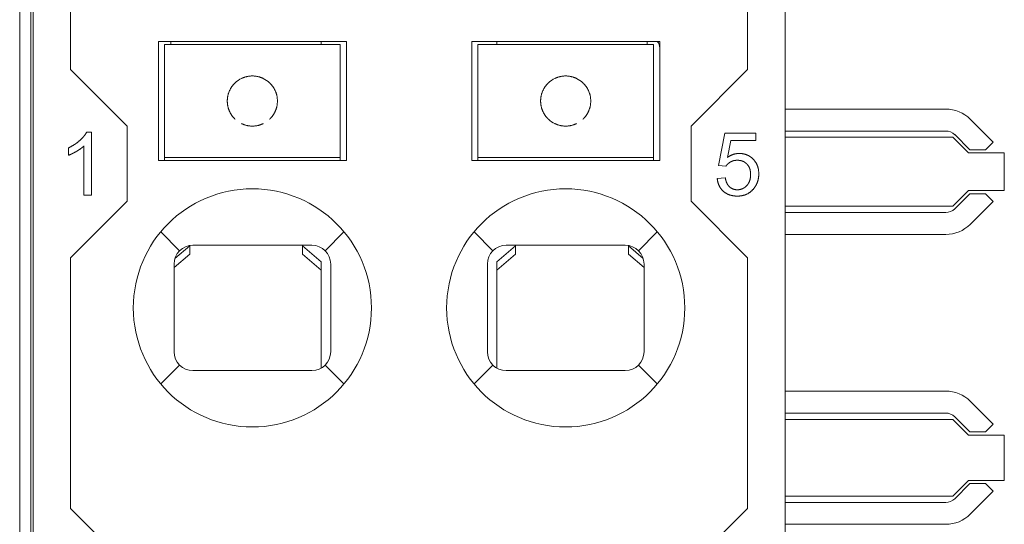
# Model space of a CAD drawing. Header units: millimetres. Extents: x 35 to 385, y -587 to 211.
# Tile 17 of 133: x 209 to 224, y -533 to -525. Entities that reach past the tile are written whole.
import ezdxf

# ---------------------------------------------------------------- set-up
doc = ezdxf.new("R2010")
doc.units = ezdxf.units.MM
doc.layers.add('3', color=7, linetype='Continuous', true_color=0xffffff)

msp = doc.modelspace()

# ---------------------------------------------------------------- linework, layer by layer
at = {"layer": '3', "color": 155, "linetype": 'Continuous', "lineweight": 18}
for p, q in [((208.748, -539.596), (208.748, -522.544)), ((208.961, -522.892), (208.961, -581.292)), ((220.961, -522.892), (220.961, -581.292)), ((208.924, -523.603), (208.924, -571.18)), ((209.56, -525.791), (209.559, -523.888)), ((220.362, -525.791), (220.363, -523.888)), ((210.961, -525.342), (213.961, -525.342)), ((210.961, -527.242), (210.961, -525.342)), ((211.061, -525.592), (211.061, -525.392)), ((213.861, -525.392), (211.061, -525.392)), ((211.161, -525.392), (211.161, -525.342)), ((213.561, -525.342), (213.561, -525.392)), ((213.861, -525.392), (213.861, -525.592)), ((213.961, -525.342), (213.961, -527.242)), ((215.961, -527.242), (215.961, -525.342)), ((215.961, -525.342), (218.961, -525.342)), ((216.061, -525.592), (216.061, -525.392)), ((218.861, -525.392), (216.061, -525.392)), ((216.361, -525.392), (216.361, -525.342)), ((218.761, -525.342), (218.761, -525.392)), ((218.861, -525.392), (218.861, -525.592)), ((218.961, -525.342), (218.961, -527.242)), ((211.061, -525.592), (211.061, -525.737)), ((213.861, -525.592), (213.861, -525.737)), ((216.061, -525.592), (216.061, -525.737)), ((218.861, -525.592), (218.861, -525.737)), ((209.56, -525.791), (210.461, -526.692)), ((211.061, -525.931), (211.061, -525.737)), ((213.861, -525.737), (213.861, -525.931)), ((216.061, -525.931), (216.061, -525.737)), ((218.861, -525.737), (218.861, -525.931)), ((219.461, -526.692), (220.362, -525.791)), ((211.061, -526.001), (211.061, -525.931)), ((211.061, -526.292), (211.061, -526.001)), ((213.861, -525.931), (213.861, -526.001)), ((213.861, -526.001), (213.861, -526.292)), ((216.061, -526.001), (216.061, -525.931)), ((216.061, -526.292), (216.061, -526.001)), ((218.861, -525.931), (218.861, -526.001)), ((218.861, -526.001), (218.861, -526.292)), ((211.061, -526.582), (211.061, -526.292)), ((213.861, -526.292), (213.861, -526.582)), ((216.061, -526.582), (216.061, -526.292)), ((218.861, -526.292), (218.861, -526.582)), ((220.961, -526.42), (223.527, -526.42)), ((211.061, -526.652), (211.061, -526.582)), ((211.061, -526.846), (211.061, -526.652)), ((213.861, -526.582), (213.861, -526.652)), ((213.861, -526.652), (213.861, -526.846)), ((216.061, -526.652), (216.061, -526.582)), ((216.061, -526.846), (216.061, -526.652)), ((218.861, -526.582), (218.861, -526.652)), ((218.861, -526.652), (218.861, -526.846)), ((223.916, -526.581), (224.281, -526.946)), ((209.816, -526.787), (209.895, -526.787)), ((209.895, -526.787), (209.895, -527.792)), ((210.461, -527.89), (210.461, -526.692)), ((219.461, -526.692), (219.461, -527.89)), ((219.998, -526.805), (219.901, -527.318)), ((220.495, -526.805), (219.998, -526.805)), ((220.495, -526.922), (220.495, -526.805)), ((223.527, -526.77), (220.961, -526.77)), ((223.91, -527.07), (223.669, -526.828)), ((211.061, -526.846), (211.061, -526.992)), ((211.061, -527.192), (211.061, -526.992)), ((213.861, -526.846), (213.861, -526.992)), ((213.861, -526.992), (213.861, -527.192)), ((216.061, -526.846), (216.061, -526.992)), ((216.061, -527.192), (216.061, -526.992)), ((218.861, -526.846), (218.861, -526.992)), ((218.861, -526.992), (218.861, -527.192)), ((220.042, -527.191), (220.096, -526.922)), ((220.096, -526.922), (220.495, -526.922)), ((223.639, -526.87), (220.961, -526.87)), ((223.889, -527.12), (223.639, -526.87)), ((224.281, -526.946), (224.158, -527.07)), ((209.527, -527.157), (209.527, -527.038)), ((209.772, -527.792), (209.772, -527.009)), ((223.889, -527.12), (224.46, -527.12)), ((223.91, -527.07), (224.158, -527.07)), ((224.46, -527.72), (224.46, -527.12)), ((213.961, -527.242), (210.961, -527.242)), ((211.061, -527.242), (211.061, -527.192)), ((211.061, -527.192), (213.861, -527.192)), ((213.861, -527.192), (213.861, -527.242)), ((218.961, -527.242), (215.961, -527.242)), ((216.061, -527.192), (216.061, -527.242)), ((216.061, -527.192), (218.861, -527.192)), ((218.861, -527.192), (218.861, -527.242)), ((219.901, -527.318), (220.016, -527.333)), ((220.008, -527.518), (219.879, -527.529)), ((223.639, -527.97), (223.889, -527.72)), ((223.669, -528.011), (223.91, -527.77)), ((224.46, -527.72), (223.889, -527.72)), ((223.91, -527.77), (224.158, -527.77)), ((224.158, -527.77), (224.281, -527.893)), ((210.461, -527.89), (209.558, -528.793)), ((209.895, -527.792), (209.772, -527.792)), ((220.364, -528.793), (219.461, -527.89)), ((224.281, -527.893), (223.916, -528.259)), ((220.961, -527.97), (223.639, -527.97)), ((220.961, -528.07), (223.527, -528.07)), ((223.527, -528.42), (220.961, -528.42)), ((211.223, -528.805), (211.461, -528.603)), ((211.461, -528.65), (211.461, -528.603)), ((211.461, -528.735), (211.461, -528.65)), ((211.511, -528.592), (213.411, -528.592)), ((213.261, -528.603), (213.561, -528.858)), ((213.261, -528.603), (213.261, -528.65)), ((213.261, -528.65), (213.261, -528.735)), ((216.361, -528.858), (216.661, -528.603)), ((216.511, -528.592), (218.411, -528.592)), ((216.661, -528.65), (216.661, -528.603)), ((216.661, -528.735), (216.661, -528.65)), ((218.461, -528.603), (218.698, -528.805)), ((218.461, -528.603), (218.461, -528.65)), ((218.461, -528.65), (218.461, -528.735)), ((209.56, -532.791), (209.558, -528.793)), ((211.461, -528.735), (211.211, -528.947)), ((213.561, -528.99), (213.261, -528.735)), ((213.561, -528.858), (213.561, -528.99)), ((216.661, -528.735), (216.361, -528.99)), ((216.361, -528.99), (216.361, -528.858)), ((218.711, -528.947), (218.461, -528.735)), ((220.364, -528.793), (220.362, -532.791)), ((211.211, -530.292), (211.211, -528.892)), ((213.561, -528.99), (213.561, -530.551)), ((213.711, -528.892), (213.711, -530.292)), ((216.211, -530.292), (216.211, -528.892)), ((216.361, -530.551), (216.361, -528.99)), ((218.711, -528.892), (218.711, -530.292)), ((213.411, -530.592), (211.511, -530.592)), ((218.411, -530.592), (216.511, -530.592)), ((220.961, -530.92), (223.527, -530.92)), ((223.916, -531.081), (224.281, -531.446)), ((223.527, -531.27), (220.961, -531.27)), ((223.639, -531.37), (220.961, -531.37)), ((223.889, -531.62), (223.639, -531.37)), ((223.91, -531.57), (223.669, -531.328)), ((224.281, -531.446), (224.158, -531.57)), ((223.889, -531.62), (224.46, -531.62)), ((223.91, -531.57), (224.158, -531.57)), ((224.46, -532.345), (224.46, -531.62)), ((223.639, -532.595), (223.889, -532.345)), ((223.669, -532.636), (223.91, -532.395)), ((224.46, -532.345), (223.889, -532.345)), ((223.91, -532.395), (224.158, -532.395)), ((224.158, -532.395), (224.281, -532.518)), ((220.961, -532.595), (223.639, -532.595)), ((224.281, -532.518), (223.916, -532.884)), ((209.56, -532.791), (210.461, -533.692)), ((219.461, -533.692), (220.362, -532.791)), ((223.527, -532.695), (220.961, -532.695)), ((223.527, -533.045), (220.961, -533.045))]:
    msp.add_line(p, q, dxfattribs=at)
at = {"layer": '3', "color": 155, "linetype": 'Continuous', "lineweight": 13}
for p, q in [((211.061, -525.392), (212.461, -525.392)), ((212.461, -525.392), (213.861, -525.392)), ((216.061, -525.392), (217.461, -525.392)), ((217.461, -525.392), (218.861, -525.392)), ((213.861, -527.192), (211.061, -527.192)), ((218.861, -527.192), (216.061, -527.192)), ((210.998, -528.379), (211.299, -528.679)), ((213.623, -528.679), (213.923, -528.379)), ((215.998, -528.379), (216.299, -528.679)), ((218.623, -528.679), (218.923, -528.379)), ((211.299, -530.504), (210.998, -530.804)), ((213.923, -530.804), (213.623, -530.504)), ((216.299, -530.504), (215.998, -530.804)), ((218.923, -530.804), (218.623, -530.504))]:
    msp.add_line(p, q, dxfattribs=at)
at = {"layer": '3', "color": 155, "linetype": 'Continuous', "lineweight": 18}
for points in [[(212.634, -525.931), (212.631, -525.93), (212.628, -525.928), (212.625, -525.927), (212.621, -525.925), (212.617, -525.923), (212.613, -525.921), (212.608, -525.92), (212.603, -525.918), (212.597, -525.916), (212.592, -525.914), (212.585, -525.911), (212.579, -525.909), (212.572, -525.907), (212.564, -525.905), (212.556, -525.903), (212.548, -525.901), (212.54, -525.899), (212.531, -525.898), (212.521, -525.896), (212.512, -525.895), (212.502, -525.894), (212.492, -525.893), (212.481, -525.892), (212.471, -525.892), (212.461, -525.892), (212.45, -525.892), (212.44, -525.892), (212.43, -525.893), (212.42, -525.894), (212.41, -525.895), (212.4, -525.896), (212.391, -525.898), (212.382, -525.899), (212.373, -525.901), (212.365, -525.903), (212.357, -525.905), (212.35, -525.907), (212.343, -525.909), (212.336, -525.911), (212.33, -525.914), (212.324, -525.916), (212.319, -525.918), (212.314, -525.92), (212.309, -525.921), (212.305, -525.923), (212.301, -525.925), (212.297, -525.927), (212.294, -525.928), (212.291, -525.93), (212.288, -525.931)], [(217.634, -525.931), (217.631, -525.93), (217.628, -525.928), (217.625, -525.927), (217.621, -525.925), (217.617, -525.923), (217.613, -525.921), (217.608, -525.92), (217.603, -525.918), (217.597, -525.916), (217.592, -525.914), (217.585, -525.911), (217.579, -525.909), (217.572, -525.907), (217.564, -525.905), (217.556, -525.903), (217.548, -525.901), (217.54, -525.899), (217.531, -525.898), (217.521, -525.896), (217.512, -525.895), (217.502, -525.894), (217.492, -525.893), (217.481, -525.892), (217.471, -525.892), (217.461, -525.892), (217.45, -525.892), (217.44, -525.892), (217.43, -525.893), (217.42, -525.894), (217.41, -525.895), (217.4, -525.896), (217.391, -525.898), (217.382, -525.899), (217.373, -525.901), (217.365, -525.903), (217.357, -525.905), (217.35, -525.907), (217.343, -525.909), (217.336, -525.911), (217.33, -525.914), (217.324, -525.916), (217.319, -525.918), (217.314, -525.92), (217.309, -525.921), (217.305, -525.923), (217.301, -525.925), (217.297, -525.927), (217.294, -525.928), (217.291, -525.93), (217.288, -525.931)], [(212.061, -526.292), (212.061, -526.283), (212.061, -526.275), (212.062, -526.267), (212.062, -526.258), (212.063, -526.25), (212.064, -526.242), (212.065, -526.234), (212.066, -526.226), (212.068, -526.218), (212.069, -526.21), (212.071, -526.202), (212.073, -526.194), (212.075, -526.187), (212.077, -526.179), (212.079, -526.172), (212.081, -526.165), (212.084, -526.158), (212.086, -526.151), (212.089, -526.144), (212.092, -526.137), (212.095, -526.13), (212.098, -526.124), (212.101, -526.117), (212.104, -526.111), (212.107, -526.105), (212.11, -526.099), (212.113, -526.093), (212.117, -526.088), (212.12, -526.082), (212.123, -526.077), (212.127, -526.071), (212.13, -526.066), (212.134, -526.061), (212.137, -526.057), (212.14, -526.052), (212.144, -526.047), (212.147, -526.043), (212.151, -526.039), (212.154, -526.035), (212.157, -526.031), (212.16, -526.027), (212.164, -526.024), (212.167, -526.02), (212.17, -526.017), (212.173, -526.014), (212.175, -526.011), (212.178, -526.009), (212.181, -526.006), (212.183, -526.004), (212.185, -526.001)], [(212.736, -526.001), (212.738, -526.004), (212.741, -526.006), (212.743, -526.008), (212.746, -526.011), (212.749, -526.014), (212.752, -526.017), (212.755, -526.02), (212.758, -526.024), (212.761, -526.027), (212.764, -526.031), (212.767, -526.035), (212.771, -526.039), (212.774, -526.043), (212.778, -526.047), (212.781, -526.052), (212.784, -526.056), (212.788, -526.061), (212.791, -526.066), (212.795, -526.071), (212.798, -526.076), (212.801, -526.082), (212.805, -526.087), (212.808, -526.093), (212.811, -526.099), (212.814, -526.105), (212.818, -526.111), (212.821, -526.117), (212.824, -526.123), (212.827, -526.13), (212.83, -526.137), (212.832, -526.143), (212.835, -526.15), (212.838, -526.157), (212.84, -526.164), (212.842, -526.172), (212.845, -526.179), (212.847, -526.187), (212.849, -526.194), (212.851, -526.202), (212.852, -526.21), (212.854, -526.218), (212.855, -526.226), (212.857, -526.234), (212.858, -526.242), (212.859, -526.25), (212.859, -526.258), (212.86, -526.266), (212.86, -526.275), (212.861, -526.283), (212.861, -526.292)], [(217.061, -526.292), (217.061, -526.283), (217.061, -526.275), (217.062, -526.267), (217.062, -526.258), (217.063, -526.25), (217.064, -526.242), (217.065, -526.234), (217.066, -526.226), (217.068, -526.218), (217.069, -526.21), (217.071, -526.202), (217.073, -526.194), (217.075, -526.187), (217.077, -526.179), (217.079, -526.172), (217.081, -526.165), (217.084, -526.158), (217.086, -526.151), (217.089, -526.144), (217.092, -526.137), (217.095, -526.13), (217.098, -526.124), (217.101, -526.117), (217.104, -526.111), (217.107, -526.105), (217.11, -526.099), (217.113, -526.093), (217.117, -526.088), (217.12, -526.082), (217.123, -526.077), (217.127, -526.071), (217.13, -526.066), (217.134, -526.061), (217.137, -526.057), (217.14, -526.052), (217.144, -526.047), (217.147, -526.043), (217.151, -526.039), (217.154, -526.035), (217.157, -526.031), (217.16, -526.027), (217.164, -526.024), (217.167, -526.02), (217.17, -526.017), (217.173, -526.014), (217.175, -526.011), (217.178, -526.009), (217.181, -526.006), (217.183, -526.004), (217.185, -526.001)], [(217.736, -526.001), (217.738, -526.004), (217.741, -526.006), (217.743, -526.008), (217.746, -526.011), (217.749, -526.014), (217.752, -526.017), (217.755, -526.02), (217.758, -526.024), (217.761, -526.027), (217.764, -526.031), (217.767, -526.035), (217.771, -526.039), (217.774, -526.043), (217.778, -526.047), (217.781, -526.052), (217.784, -526.056), (217.788, -526.061), (217.791, -526.066), (217.795, -526.071), (217.798, -526.076), (217.801, -526.082), (217.805, -526.087), (217.808, -526.093), (217.811, -526.099), (217.814, -526.105), (217.818, -526.111), (217.821, -526.117), (217.824, -526.123), (217.827, -526.13), (217.83, -526.137), (217.832, -526.143), (217.835, -526.15), (217.838, -526.157), (217.84, -526.164), (217.842, -526.172), (217.845, -526.179), (217.847, -526.187), (217.849, -526.194), (217.851, -526.202), (217.852, -526.21), (217.854, -526.218), (217.855, -526.226), (217.857, -526.234), (217.858, -526.242), (217.859, -526.25), (217.859, -526.258), (217.86, -526.266), (217.86, -526.275), (217.861, -526.283), (217.861, -526.292)], [(212.185, -526.582), (212.183, -526.579), (212.181, -526.577), (212.178, -526.575), (212.175, -526.572), (212.173, -526.569), (212.17, -526.566), (212.167, -526.563), (212.164, -526.559), (212.161, -526.556), (212.157, -526.552), (212.154, -526.548), (212.151, -526.544), (212.147, -526.54), (212.144, -526.536), (212.14, -526.531), (212.137, -526.527), (212.134, -526.522), (212.13, -526.517), (212.127, -526.512), (212.123, -526.507), (212.12, -526.501), (212.117, -526.496), (212.113, -526.49), (212.11, -526.484), (212.107, -526.478), (212.104, -526.472), (212.101, -526.466), (212.098, -526.46), (212.095, -526.453), (212.092, -526.446), (212.089, -526.44), (212.087, -526.433), (212.084, -526.426), (212.081, -526.419), (212.079, -526.411), (212.077, -526.404), (212.075, -526.396), (212.073, -526.389), (212.071, -526.381), (212.069, -526.373), (212.068, -526.365), (212.066, -526.357), (212.065, -526.349), (212.064, -526.341), (212.063, -526.333), (212.062, -526.325), (212.062, -526.317), (212.061, -526.308), (212.061, -526.3), (212.061, -526.292)], [(212.861, -526.292), (212.861, -526.3), (212.86, -526.308), (212.86, -526.316), (212.859, -526.325), (212.859, -526.333), (212.858, -526.341), (212.857, -526.349), (212.855, -526.357), (212.854, -526.365), (212.852, -526.373), (212.851, -526.381), (212.849, -526.389), (212.847, -526.396), (212.845, -526.404), (212.842, -526.411), (212.84, -526.418), (212.838, -526.425), (212.835, -526.432), (212.832, -526.439), (212.83, -526.446), (212.827, -526.453), (212.824, -526.459), (212.821, -526.466), (212.818, -526.472), (212.815, -526.478), (212.811, -526.484), (212.808, -526.49), (212.805, -526.495), (212.801, -526.501), (212.798, -526.506), (212.795, -526.512), (212.791, -526.517), (212.788, -526.522), (212.784, -526.526), (212.781, -526.531), (212.778, -526.536), (212.774, -526.54), (212.771, -526.544), (212.768, -526.548), (212.764, -526.552), (212.761, -526.556), (212.758, -526.559), (212.755, -526.563), (212.752, -526.566), (212.749, -526.569), (212.746, -526.572), (212.743, -526.574), (212.741, -526.577), (212.738, -526.579), (212.736, -526.582)], [(217.185, -526.582), (217.183, -526.579), (217.181, -526.577), (217.178, -526.575), (217.175, -526.572), (217.173, -526.569), (217.17, -526.566), (217.167, -526.563), (217.164, -526.559), (217.161, -526.556), (217.157, -526.552), (217.154, -526.548), (217.151, -526.544), (217.147, -526.54), (217.144, -526.536), (217.14, -526.531), (217.137, -526.527), (217.134, -526.522), (217.13, -526.517), (217.127, -526.512), (217.123, -526.507), (217.12, -526.501), (217.117, -526.496), (217.113, -526.49), (217.11, -526.484), (217.107, -526.478), (217.104, -526.472), (217.101, -526.466), (217.098, -526.46), (217.095, -526.453), (217.092, -526.446), (217.089, -526.44), (217.087, -526.433), (217.084, -526.426), (217.081, -526.419), (217.079, -526.411), (217.077, -526.404), (217.075, -526.396), (217.073, -526.389), (217.071, -526.381), (217.069, -526.373), (217.068, -526.365), (217.066, -526.357), (217.065, -526.349), (217.064, -526.341), (217.063, -526.333), (217.062, -526.325), (217.062, -526.317), (217.061, -526.308), (217.061, -526.3), (217.061, -526.292)], [(217.861, -526.292), (217.861, -526.3), (217.86, -526.308), (217.86, -526.316), (217.859, -526.325), (217.859, -526.333), (217.858, -526.341), (217.857, -526.349), (217.855, -526.357), (217.854, -526.365), (217.852, -526.373), (217.851, -526.381), (217.849, -526.389), (217.847, -526.396), (217.845, -526.404), (217.842, -526.411), (217.84, -526.418), (217.838, -526.425), (217.835, -526.432), (217.832, -526.439), (217.83, -526.446), (217.827, -526.453), (217.824, -526.459), (217.821, -526.466), (217.818, -526.472), (217.815, -526.478), (217.811, -526.484), (217.808, -526.49), (217.805, -526.495), (217.801, -526.501), (217.798, -526.506), (217.795, -526.512), (217.791, -526.517), (217.788, -526.522), (217.784, -526.526), (217.781, -526.531), (217.778, -526.536), (217.774, -526.54), (217.771, -526.544), (217.768, -526.548), (217.764, -526.552), (217.761, -526.556), (217.758, -526.559), (217.755, -526.563), (217.752, -526.566), (217.749, -526.569), (217.746, -526.572), (217.743, -526.574), (217.741, -526.577), (217.738, -526.579), (217.736, -526.582)], [(212.288, -526.652), (212.291, -526.653), (212.294, -526.655), (212.297, -526.656), (212.301, -526.658), (212.305, -526.66), (212.309, -526.662), (212.314, -526.663), (212.319, -526.665), (212.324, -526.667), (212.33, -526.669), (212.336, -526.672), (212.343, -526.674), (212.35, -526.676), (212.357, -526.678), (212.365, -526.68), (212.373, -526.682), (212.382, -526.684), (212.391, -526.685), (212.4, -526.687), (212.41, -526.688), (212.42, -526.689), (212.43, -526.69), (212.44, -526.691), (212.45, -526.691), (212.461, -526.692), (212.471, -526.691), (212.481, -526.691), (212.492, -526.69), (212.502, -526.689), (212.512, -526.688), (212.521, -526.687), (212.531, -526.685), (212.54, -526.684), (212.548, -526.682), (212.556, -526.68), (212.564, -526.678), (212.572, -526.676), (212.579, -526.674), (212.585, -526.672), (212.592, -526.669), (212.597, -526.667), (212.603, -526.665), (212.608, -526.663), (212.613, -526.662), (212.617, -526.66), (212.621, -526.658), (212.625, -526.656), (212.628, -526.655), (212.631, -526.653), (212.634, -526.652)], [(217.288, -526.652), (217.291, -526.653), (217.294, -526.655), (217.297, -526.656), (217.301, -526.658), (217.305, -526.66), (217.309, -526.662), (217.314, -526.663), (217.319, -526.665), (217.324, -526.667), (217.33, -526.669), (217.336, -526.672), (217.343, -526.674), (217.35, -526.676), (217.357, -526.678), (217.365, -526.68), (217.373, -526.682), (217.382, -526.684), (217.391, -526.685), (217.4, -526.687), (217.41, -526.688), (217.42, -526.689), (217.43, -526.69), (217.44, -526.691), (217.45, -526.691), (217.461, -526.692), (217.471, -526.691), (217.481, -526.691), (217.492, -526.69), (217.502, -526.689), (217.512, -526.688), (217.521, -526.687), (217.531, -526.685), (217.54, -526.684), (217.548, -526.682), (217.556, -526.68), (217.564, -526.678), (217.572, -526.676), (217.579, -526.674), (217.585, -526.672), (217.592, -526.669), (217.597, -526.667), (217.603, -526.665), (217.608, -526.663), (217.613, -526.662), (217.617, -526.66), (217.621, -526.658), (217.625, -526.656), (217.628, -526.655), (217.631, -526.653), (217.634, -526.652)], [(209.816, -526.787), (209.814, -526.79), (209.813, -526.793), (209.812, -526.795), (209.81, -526.798), (209.809, -526.801), (209.807, -526.803), (209.806, -526.806), (209.804, -526.808), (209.803, -526.811), (209.801, -526.814), (209.799, -526.816), (209.798, -526.819), (209.796, -526.822), (209.794, -526.824), (209.792, -526.827), (209.79, -526.83), (209.789, -526.832), (209.787, -526.835), (209.785, -526.838), (209.783, -526.84), (209.781, -526.843), (209.779, -526.845), (209.777, -526.848), (209.774, -526.851), (209.772, -526.853), (209.77, -526.856), (209.768, -526.859), (209.766, -526.862), (209.763, -526.864), (209.761, -526.867), (209.759, -526.87), (209.756, -526.872), (209.754, -526.875), (209.751, -526.878), (209.749, -526.88), (209.746, -526.883), (209.744, -526.886), (209.741, -526.888), (209.738, -526.891), (209.736, -526.894), (209.733, -526.897), (209.73, -526.899), (209.727, -526.902), (209.724, -526.905), (209.722, -526.907), (209.719, -526.91), (209.716, -526.913), (209.713, -526.916), (209.71, -526.918), (209.707, -526.921)], [(209.707, -526.921), (209.704, -526.924), (209.7, -526.927), (209.697, -526.929), (209.694, -526.932), (209.691, -526.935), (209.688, -526.937), (209.684, -526.94), (209.681, -526.943), (209.678, -526.945), (209.675, -526.948), (209.671, -526.951), (209.668, -526.953), (209.665, -526.956), (209.661, -526.958), (209.658, -526.961), (209.654, -526.963), (209.651, -526.966), (209.647, -526.968), (209.644, -526.971), (209.641, -526.973), (209.637, -526.976), (209.633, -526.978), (209.63, -526.98), (209.626, -526.983), (209.623, -526.985), (209.619, -526.987), (209.616, -526.99), (209.612, -526.992), (209.608, -526.994), (209.604, -526.997), (209.601, -526.999), (209.597, -527.001), (209.593, -527.003), (209.59, -527.006), (209.586, -527.008), (209.582, -527.01), (209.578, -527.012), (209.574, -527.014), (209.57, -527.016), (209.567, -527.018), (209.563, -527.02), (209.559, -527.023), (209.555, -527.025), (209.551, -527.027), (209.547, -527.029), (209.543, -527.031), (209.539, -527.033), (209.535, -527.035), (209.531, -527.037), (209.527, -527.038)], [(209.527, -527.157), (209.529, -527.156), (209.531, -527.155), (209.533, -527.155), (209.536, -527.154), (209.538, -527.153), (209.541, -527.152), (209.543, -527.151), (209.545, -527.15), (209.548, -527.149), (209.55, -527.148), (209.552, -527.147), (209.555, -527.146), (209.557, -527.145), (209.56, -527.144), (209.562, -527.143), (209.565, -527.142), (209.567, -527.141), (209.57, -527.139), (209.572, -527.138), (209.575, -527.137), (209.577, -527.136), (209.58, -527.135), (209.582, -527.134), (209.585, -527.132), (209.587, -527.131), (209.59, -527.13), (209.593, -527.128), (209.595, -527.127), (209.598, -527.126), (209.601, -527.125), (209.603, -527.123), (209.606, -527.122), (209.608, -527.12), (209.611, -527.119), (209.614, -527.118), (209.617, -527.116), (209.619, -527.115), (209.622, -527.113), (209.625, -527.112), (209.627, -527.11), (209.63, -527.109), (209.633, -527.107), (209.636, -527.105), (209.639, -527.104), (209.641, -527.102), (209.644, -527.101), (209.647, -527.099), (209.65, -527.097), (209.653, -527.096), (209.656, -527.094)], [(209.656, -527.094), (209.658, -527.092), (209.661, -527.091), (209.664, -527.089), (209.667, -527.087), (209.67, -527.085), (209.672, -527.084), (209.675, -527.082), (209.678, -527.08), (209.68, -527.079), (209.683, -527.077), (209.686, -527.075), (209.688, -527.074), (209.691, -527.072), (209.694, -527.07), (209.696, -527.069), (209.699, -527.067), (209.701, -527.065), (209.704, -527.064), (209.706, -527.062), (209.709, -527.06), (209.711, -527.058), (209.713, -527.057), (209.716, -527.055), (209.718, -527.053), (209.72, -527.052), (209.723, -527.05), (209.725, -527.048), (209.727, -527.047), (209.73, -527.045), (209.732, -527.043), (209.734, -527.042), (209.736, -527.04), (209.738, -527.038), (209.741, -527.036), (209.743, -527.035), (209.745, -527.033), (209.747, -527.031), (209.749, -527.03), (209.751, -527.028), (209.753, -527.026), (209.755, -527.025), (209.757, -527.023), (209.759, -527.021), (209.761, -527.019), (209.763, -527.018), (209.765, -527.016), (209.767, -527.014), (209.768, -527.013), (209.77, -527.011), (209.772, -527.009)], [(220.231, -527.128), (220.227, -527.128), (220.223, -527.128), (220.219, -527.128), (220.215, -527.128), (220.211, -527.129), (220.208, -527.129), (220.204, -527.129), (220.2, -527.13), (220.196, -527.13), (220.192, -527.13), (220.188, -527.131), (220.184, -527.132), (220.18, -527.132), (220.176, -527.133), (220.173, -527.134), (220.169, -527.134), (220.165, -527.135), (220.161, -527.136), (220.157, -527.137), (220.153, -527.138), (220.15, -527.139), (220.146, -527.14), (220.142, -527.141), (220.138, -527.142), (220.134, -527.144), (220.131, -527.145), (220.127, -527.146), (220.123, -527.148), (220.119, -527.149), (220.116, -527.151), (220.112, -527.152), (220.108, -527.154), (220.104, -527.155), (220.101, -527.157), (220.097, -527.159), (220.093, -527.161), (220.09, -527.162), (220.086, -527.164), (220.082, -527.166), (220.079, -527.168), (220.075, -527.17), (220.071, -527.172), (220.068, -527.174), (220.064, -527.177), (220.06, -527.179), (220.057, -527.181), (220.053, -527.183), (220.049, -527.186), (220.046, -527.188), (220.042, -527.191)], [(220.452, -527.219), (220.448, -527.215), (220.445, -527.212), (220.441, -527.208), (220.437, -527.205), (220.434, -527.202), (220.43, -527.198), (220.426, -527.195), (220.422, -527.192), (220.418, -527.189), (220.414, -527.186), (220.411, -527.183), (220.407, -527.181), (220.403, -527.178), (220.399, -527.175), (220.394, -527.173), (220.39, -527.17), (220.386, -527.168), (220.382, -527.165), (220.378, -527.163), (220.374, -527.161), (220.369, -527.159), (220.365, -527.157), (220.361, -527.155), (220.356, -527.153), (220.352, -527.151), (220.347, -527.149), (220.343, -527.147), (220.339, -527.146), (220.334, -527.144), (220.329, -527.143), (220.325, -527.141), (220.32, -527.14), (220.316, -527.139), (220.311, -527.137), (220.306, -527.136), (220.301, -527.135), (220.297, -527.134), (220.292, -527.133), (220.287, -527.132), (220.282, -527.132), (220.277, -527.131), (220.272, -527.13), (220.267, -527.13), (220.262, -527.129), (220.257, -527.129), (220.252, -527.129), (220.247, -527.128), (220.242, -527.128), (220.236, -527.128), (220.231, -527.128)], [(220.016, -527.333), (220.017, -527.332), (220.018, -527.33), (220.019, -527.328), (220.02, -527.327), (220.022, -527.325), (220.023, -527.324), (220.024, -527.322), (220.025, -527.321), (220.026, -527.319), (220.027, -527.317), (220.028, -527.316), (220.03, -527.314), (220.031, -527.313), (220.032, -527.311), (220.033, -527.31), (220.035, -527.308), (220.036, -527.307), (220.037, -527.305), (220.039, -527.304), (220.04, -527.303), (220.041, -527.301), (220.043, -527.3), (220.044, -527.298), (220.046, -527.297), (220.047, -527.296), (220.049, -527.294), (220.05, -527.293), (220.052, -527.291), (220.053, -527.29), (220.055, -527.289), (220.056, -527.287), (220.058, -527.286), (220.06, -527.285), (220.061, -527.283), (220.063, -527.282), (220.065, -527.281), (220.067, -527.279), (220.068, -527.278), (220.07, -527.277), (220.072, -527.276), (220.074, -527.274), (220.076, -527.273), (220.077, -527.272), (220.079, -527.271), (220.081, -527.269), (220.083, -527.268), (220.085, -527.267), (220.087, -527.266), (220.089, -527.265), (220.091, -527.264)], [(220.091, -527.264), (220.093, -527.262), (220.095, -527.261), (220.097, -527.26), (220.099, -527.259), (220.101, -527.259), (220.103, -527.258), (220.105, -527.257), (220.107, -527.256), (220.109, -527.255), (220.111, -527.254), (220.113, -527.253), (220.115, -527.252), (220.117, -527.252), (220.119, -527.251), (220.121, -527.25), (220.123, -527.249), (220.125, -527.249), (220.127, -527.248), (220.129, -527.247), (220.131, -527.246), (220.133, -527.246), (220.135, -527.245), (220.137, -527.245), (220.139, -527.244), (220.141, -527.243), (220.144, -527.243), (220.146, -527.242), (220.148, -527.242), (220.15, -527.241), (220.152, -527.241), (220.154, -527.241), (220.157, -527.24), (220.159, -527.24), (220.161, -527.239), (220.163, -527.239), (220.166, -527.239), (220.168, -527.238), (220.17, -527.238), (220.172, -527.238), (220.175, -527.238), (220.177, -527.237), (220.179, -527.237), (220.182, -527.237), (220.184, -527.237), (220.186, -527.237), (220.189, -527.237), (220.191, -527.237), (220.194, -527.236), (220.196, -527.236), (220.198, -527.236)], [(220.198, -527.236), (220.202, -527.236), (220.205, -527.236), (220.209, -527.237), (220.212, -527.237), (220.216, -527.237), (220.219, -527.237), (220.222, -527.237), (220.226, -527.238), (220.229, -527.238), (220.232, -527.239), (220.236, -527.239), (220.239, -527.239), (220.243, -527.24), (220.246, -527.241), (220.249, -527.241), (220.253, -527.242), (220.256, -527.243), (220.259, -527.244), (220.262, -527.244), (220.266, -527.245), (220.269, -527.246), (220.272, -527.247), (220.276, -527.248), (220.279, -527.25), (220.282, -527.251), (220.285, -527.252), (220.288, -527.253), (220.291, -527.255), (220.295, -527.256), (220.298, -527.257), (220.301, -527.259), (220.304, -527.261), (220.307, -527.262), (220.31, -527.264), (220.312, -527.265), (220.315, -527.267), (220.318, -527.269), (220.321, -527.271), (220.324, -527.273), (220.327, -527.275), (220.329, -527.277), (220.332, -527.279), (220.335, -527.281), (220.337, -527.283), (220.34, -527.285), (220.343, -527.288), (220.345, -527.29), (220.348, -527.292), (220.35, -527.295), (220.352, -527.297)], [(220.352, -527.297), (220.355, -527.3), (220.357, -527.303), (220.36, -527.305), (220.362, -527.308), (220.364, -527.311), (220.367, -527.314), (220.369, -527.316), (220.371, -527.319), (220.373, -527.322), (220.375, -527.325), (220.377, -527.328), (220.379, -527.331), (220.381, -527.334), (220.383, -527.337), (220.384, -527.341), (220.386, -527.344), (220.388, -527.347), (220.389, -527.35), (220.391, -527.354), (220.392, -527.357), (220.394, -527.36), (220.395, -527.364), (220.396, -527.367), (220.398, -527.37), (220.399, -527.374), (220.4, -527.377), (220.401, -527.381), (220.402, -527.384), (220.403, -527.388), (220.404, -527.391), (220.405, -527.395), (220.405, -527.398), (220.406, -527.402), (220.407, -527.405), (220.407, -527.409), (220.408, -527.412), (220.409, -527.416), (220.409, -527.419), (220.41, -527.423), (220.41, -527.427), (220.41, -527.43), (220.411, -527.434), (220.411, -527.437), (220.411, -527.441), (220.412, -527.445), (220.412, -527.448), (220.412, -527.452), (220.412, -527.456), (220.412, -527.459), (220.412, -527.463)], [(220.542, -527.452), (220.542, -527.446), (220.542, -527.441), (220.542, -527.435), (220.542, -527.43), (220.541, -527.424), (220.541, -527.419), (220.54, -527.413), (220.54, -527.408), (220.539, -527.402), (220.539, -527.397), (220.538, -527.392), (220.537, -527.387), (220.536, -527.381), (220.535, -527.376), (220.534, -527.371), (220.533, -527.366), (220.532, -527.361), (220.531, -527.356), (220.529, -527.351), (220.528, -527.346), (220.526, -527.342), (220.525, -527.337), (220.523, -527.332), (220.521, -527.327), (220.52, -527.323), (220.518, -527.318), (220.516, -527.313), (220.514, -527.309), (220.512, -527.304), (220.51, -527.3), (220.508, -527.295), (220.505, -527.291), (220.503, -527.287), (220.501, -527.282), (220.498, -527.278), (220.496, -527.274), (220.493, -527.27), (220.49, -527.265), (220.487, -527.261), (220.485, -527.257), (220.482, -527.253), (220.479, -527.249), (220.476, -527.245), (220.472, -527.241), (220.469, -527.238), (220.466, -527.234), (220.463, -527.23), (220.459, -527.226), (220.456, -527.222), (220.452, -527.219)], [(220.412, -527.463), (220.412, -527.467), (220.412, -527.471), (220.412, -527.474), (220.412, -527.478), (220.411, -527.482), (220.411, -527.486), (220.411, -527.49), (220.411, -527.494), (220.41, -527.497), (220.41, -527.501), (220.41, -527.505), (220.409, -527.509), (220.409, -527.513), (220.408, -527.516), (220.407, -527.52), (220.407, -527.524), (220.406, -527.528), (220.405, -527.531), (220.404, -527.535), (220.404, -527.539), (220.403, -527.543), (220.402, -527.546), (220.401, -527.55), (220.399, -527.554), (220.398, -527.557), (220.397, -527.561), (220.396, -527.565), (220.395, -527.568), (220.393, -527.572), (220.392, -527.576), (220.39, -527.579), (220.389, -527.583), (220.387, -527.586), (220.385, -527.59), (220.384, -527.593), (220.382, -527.596), (220.38, -527.6), (220.378, -527.603), (220.376, -527.606), (220.374, -527.61), (220.372, -527.613), (220.37, -527.616), (220.368, -527.619), (220.366, -527.622), (220.363, -527.625), (220.361, -527.629), (220.358, -527.632), (220.356, -527.635), (220.353, -527.637), (220.351, -527.64)], [(220.463, -527.687), (220.467, -527.683), (220.47, -527.679), (220.473, -527.675), (220.475, -527.671), (220.478, -527.667), (220.481, -527.663), (220.484, -527.658), (220.487, -527.654), (220.489, -527.65), (220.492, -527.646), (220.494, -527.642), (220.497, -527.637), (220.499, -527.633), (220.501, -527.629), (220.503, -527.624), (220.506, -527.62), (220.508, -527.615), (220.51, -527.611), (220.512, -527.606), (220.514, -527.602), (220.516, -527.597), (220.517, -527.593), (220.519, -527.588), (220.521, -527.583), (220.522, -527.579), (220.524, -527.574), (220.525, -527.569), (220.527, -527.565), (220.528, -527.56), (220.53, -527.555), (220.531, -527.55), (220.532, -527.545), (220.533, -527.54), (220.534, -527.535), (220.535, -527.53), (220.536, -527.525), (220.537, -527.52), (220.538, -527.515), (220.538, -527.51), (220.539, -527.505), (220.54, -527.5), (220.54, -527.495), (220.541, -527.489), (220.541, -527.484), (220.541, -527.479), (220.542, -527.473), (220.542, -527.468), (220.542, -527.463), (220.542, -527.457), (220.542, -527.452)], [(219.879, -527.529), (219.88, -527.534), (219.88, -527.539), (219.881, -527.544), (219.882, -527.549), (219.882, -527.554), (219.883, -527.559), (219.884, -527.564), (219.885, -527.568), (219.886, -527.573), (219.887, -527.578), (219.888, -527.582), (219.889, -527.587), (219.891, -527.592), (219.892, -527.596), (219.893, -527.601), (219.895, -527.605), (219.896, -527.609), (219.898, -527.614), (219.899, -527.618), (219.901, -527.622), (219.903, -527.627), (219.904, -527.631), (219.906, -527.635), (219.908, -527.639), (219.91, -527.643), (219.912, -527.647), (219.914, -527.651), (219.916, -527.655), (219.918, -527.659), (219.92, -527.663), (219.923, -527.667), (219.925, -527.671), (219.927, -527.674), (219.93, -527.678), (219.932, -527.682), (219.935, -527.685), (219.938, -527.689), (219.94, -527.692), (219.943, -527.696), (219.946, -527.699), (219.949, -527.703), (219.952, -527.706), (219.955, -527.71), (219.958, -527.713), (219.961, -527.716), (219.964, -527.719), (219.967, -527.723), (219.971, -527.726), (219.974, -527.729), (219.977, -527.732)], [(220.074, -527.66), (220.072, -527.658), (220.071, -527.657), (220.069, -527.655), (220.067, -527.653), (220.065, -527.651), (220.063, -527.649), (220.062, -527.647), (220.06, -527.645), (220.058, -527.643), (220.057, -527.641), (220.055, -527.639), (220.053, -527.637), (220.052, -527.635), (220.05, -527.632), (220.048, -527.63), (220.047, -527.628), (220.045, -527.625), (220.044, -527.623), (220.042, -527.621), (220.041, -527.618), (220.039, -527.615), (220.038, -527.613), (220.036, -527.61), (220.035, -527.608), (220.034, -527.605), (220.032, -527.602), (220.031, -527.599), (220.03, -527.596), (220.028, -527.593), (220.027, -527.59), (220.026, -527.587), (220.025, -527.584), (220.024, -527.581), (220.022, -527.578), (220.021, -527.574), (220.02, -527.571), (220.019, -527.567), (220.018, -527.564), (220.017, -527.56), (220.016, -527.557), (220.015, -527.553), (220.014, -527.55), (220.013, -527.546), (220.013, -527.542), (220.012, -527.538), (220.011, -527.534), (220.01, -527.53), (220.009, -527.526), (220.009, -527.522), (220.008, -527.518)], [(219.977, -527.732), (219.981, -527.735), (219.984, -527.738), (219.988, -527.741), (219.991, -527.744), (219.995, -527.746), (219.999, -527.749), (220.002, -527.752), (220.006, -527.754), (220.01, -527.757), (220.014, -527.759), (220.018, -527.762), (220.022, -527.764), (220.026, -527.766), (220.03, -527.769), (220.034, -527.771), (220.038, -527.773), (220.042, -527.775), (220.046, -527.777), (220.05, -527.779), (220.054, -527.781), (220.059, -527.782), (220.063, -527.784), (220.067, -527.786), (220.072, -527.787), (220.076, -527.789), (220.081, -527.791), (220.085, -527.792), (220.09, -527.793), (220.094, -527.795), (220.099, -527.796), (220.104, -527.797), (220.108, -527.798), (220.113, -527.799), (220.118, -527.8), (220.123, -527.801), (220.128, -527.802), (220.133, -527.803), (220.138, -527.804), (220.143, -527.804), (220.148, -527.805), (220.153, -527.806), (220.158, -527.806), (220.163, -527.807), (220.168, -527.807), (220.174, -527.807), (220.179, -527.808), (220.184, -527.808), (220.19, -527.808), (220.195, -527.808), (220.201, -527.808)], [(220.201, -527.707), (220.198, -527.707), (220.195, -527.707), (220.192, -527.707), (220.189, -527.707), (220.187, -527.707), (220.184, -527.706), (220.181, -527.706), (220.178, -527.706), (220.176, -527.706), (220.173, -527.705), (220.17, -527.705), (220.167, -527.705), (220.165, -527.704), (220.162, -527.704), (220.159, -527.703), (220.157, -527.702), (220.154, -527.702), (220.151, -527.701), (220.149, -527.701), (220.146, -527.7), (220.143, -527.699), (220.141, -527.698), (220.138, -527.697), (220.135, -527.697), (220.133, -527.696), (220.13, -527.695), (220.128, -527.694), (220.125, -527.693), (220.123, -527.692), (220.12, -527.69), (220.118, -527.689), (220.115, -527.688), (220.113, -527.687), (220.11, -527.685), (220.108, -527.684), (220.106, -527.683), (220.103, -527.681), (220.101, -527.68), (220.098, -527.678), (220.096, -527.677), (220.094, -527.675), (220.092, -527.674), (220.089, -527.672), (220.087, -527.671), (220.085, -527.669), (220.083, -527.667), (220.081, -527.665), (220.078, -527.664), (220.076, -527.662), (220.074, -527.66)], [(220.351, -527.64), (220.348, -527.643), (220.346, -527.645), (220.344, -527.648), (220.341, -527.65), (220.339, -527.652), (220.336, -527.655), (220.334, -527.657), (220.331, -527.659), (220.329, -527.661), (220.326, -527.664), (220.323, -527.666), (220.321, -527.668), (220.318, -527.67), (220.315, -527.672), (220.313, -527.674), (220.31, -527.676), (220.307, -527.677), (220.304, -527.679), (220.301, -527.681), (220.298, -527.683), (220.295, -527.684), (220.292, -527.686), (220.289, -527.687), (220.286, -527.689), (220.283, -527.69), (220.28, -527.692), (220.277, -527.693), (220.274, -527.694), (220.27, -527.695), (220.267, -527.696), (220.264, -527.697), (220.261, -527.698), (220.258, -527.699), (220.254, -527.7), (220.251, -527.701), (220.248, -527.702), (220.245, -527.703), (220.241, -527.703), (220.238, -527.704), (220.235, -527.704), (220.231, -527.705), (220.228, -527.705), (220.224, -527.706), (220.221, -527.706), (220.218, -527.706), (220.214, -527.707), (220.211, -527.707), (220.207, -527.707), (220.204, -527.707), (220.201, -527.707)], [(220.201, -527.808), (220.207, -527.808), (220.214, -527.808), (220.22, -527.808), (220.227, -527.807), (220.233, -527.807), (220.239, -527.806), (220.246, -527.806), (220.252, -527.805), (220.258, -527.804), (220.264, -527.803), (220.27, -527.802), (220.276, -527.801), (220.282, -527.8), (220.288, -527.799), (220.294, -527.797), (220.3, -527.796), (220.305, -527.794), (220.311, -527.792), (220.317, -527.791), (220.322, -527.789), (220.328, -527.787), (220.333, -527.785), (220.339, -527.782), (220.344, -527.78), (220.349, -527.778), (220.354, -527.775), (220.36, -527.773), (220.365, -527.77), (220.37, -527.767), (220.375, -527.764), (220.38, -527.761), (220.385, -527.758), (220.39, -527.755), (220.394, -527.752), (220.399, -527.749), (220.404, -527.745), (220.408, -527.742), (220.413, -527.738), (220.417, -527.734), (220.422, -527.731), (220.426, -527.727), (220.431, -527.723), (220.435, -527.718), (220.439, -527.714), (220.443, -527.71), (220.447, -527.705), (220.452, -527.701), (220.456, -527.696), (220.46, -527.692), (220.463, -527.687)]]:
    msp.add_lwpolyline(points, dxfattribs=at)
for centre, radius, start, end in [((218.811, -525.442), 0.15, 0, 41.8106), ((223.527, -526.97), 0.55, 45, 90), ((223.527, -526.97), 0.2, 45, 90), ((212.461, -529.592), 1.9, 90, 270), ((212.461, -529.592), 1.9, 270, 90), ((217.461, -529.592), 1.9, 90, 270), ((217.461, -529.592), 1.9, 270, 90), ((223.527, -527.87), 0.2, 270, 315), ((223.527, -527.87), 0.55, 270, 315), ((211.511, -528.892), 0.3, 90, 180), ((213.411, -528.892), 0.3, 0, 90), ((216.511, -528.892), 0.3, 90, 180), ((218.411, -528.892), 0.3, 0, 90), ((211.511, -530.292), 0.3, 180, 270), ((213.411, -530.292), 0.3, 270, 0), ((216.511, -530.292), 0.3, 180, 270), ((218.411, -530.292), 0.3, 270, 0), ((223.527, -531.47), 0.55, 45, 90), ((223.527, -531.47), 0.2, 45, 90), ((223.527, -532.495), 0.2, 270, 315), ((223.527, -532.495), 0.55, 270, 315)]:
    msp.add_arc(centre, radius, start, end, dxfattribs=at)
for centre, major_axis, start_param, end_param in [((212.461, -526.292), (0.332, 0.224), 1.424055, 1.736477), ((212.461, -526.292), (0.226, 0.33), 6.123577, 6.436), ((217.461, -526.292), (0.332, 0.224), 1.424055, 1.736477), ((217.461, -526.292), (0.226, 0.33), 6.123577, 6.436), ((217.461, -526.292), (-0.333, 0.221), 1.397332, 1.709754)]:
    msp.add_ellipse(centre, major_axis=major_axis, ratio=1, start_param=start_param, end_param=end_param, dxfattribs=at)

doc.saveas('drawing.dxf')
